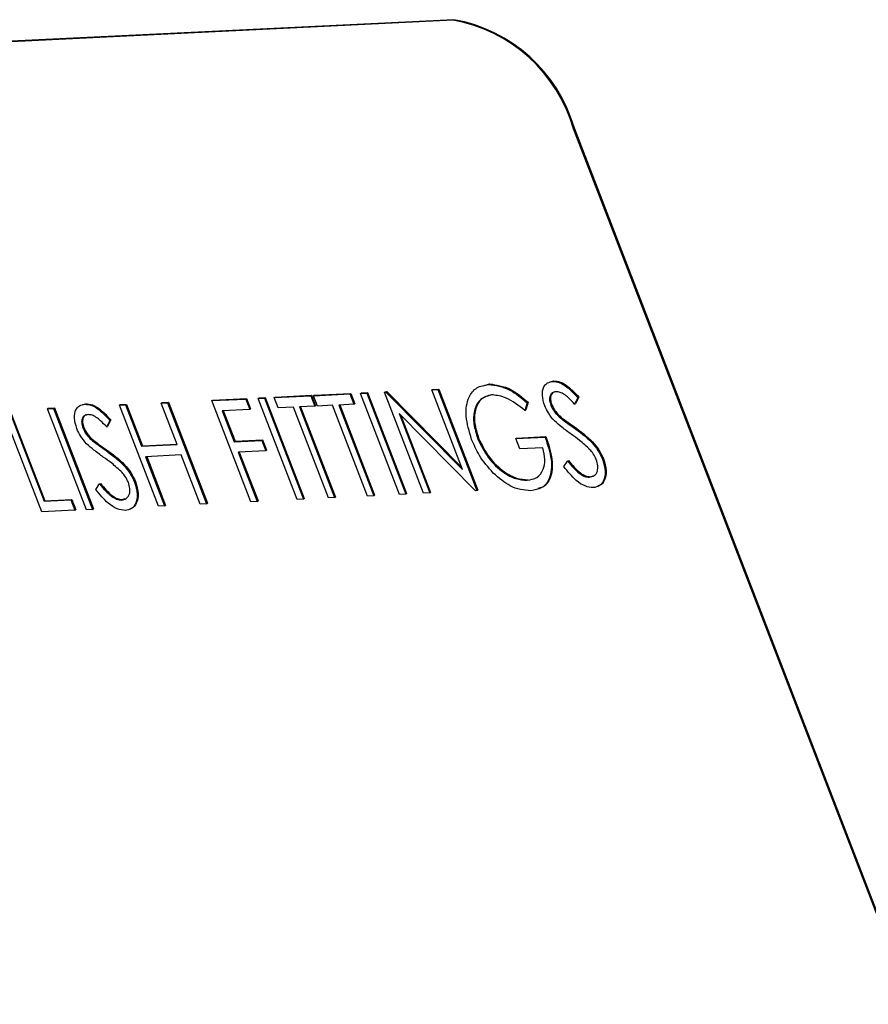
# Model space of a CAD drawing. Header units: inches. Extents: x 0.6 to 33.8, y 0 to 21.7.
# Tile 181 of 210: x 29.739 to 29.91, y 16.508 to 16.707. Entities that reach past the tile are written whole.
import ezdxf

# ---------------------------------------------------------------- set-up
doc = ezdxf.new("R2010")
doc.units = ezdxf.units.IN
doc.header["$MEASUREMENT"] = 0

msp = doc.modelspace()

# ---------------------------------------------------------------- linework, layer by layer
at = {"color": 7, "linetype": 'Continuous'}
for p, q in [((29.8265806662, 16.7066504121), (29.4877947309, 16.6901259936)), ((29.8267559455, 16.7067564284), (29.4879700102, 16.6902320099)), ((29.8265806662, 16.7066504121), (29.8267559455, 16.7067564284)), ((29.8510292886, 16.6848863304), (29.8508540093, 16.6847803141)), ((29.9774782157, 16.3566728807), (29.8508540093, 16.6847803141)), ((29.977653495, 16.356778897), (29.8510292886, 16.6848863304)), ((29.8461984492, 16.6337612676), (29.8468567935, 16.6339557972)), ((29.8466815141, 16.6338497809), (29.8468567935, 16.6339557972)), ((29.8081077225, 16.6315337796), (29.8093629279, 16.6315950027)), ((29.8091876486, 16.6314889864), (29.8093629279, 16.6315950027)), ((29.8093629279, 16.6315950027), (29.8172223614, 16.6112297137)), ((29.81277395, 16.6316639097), (29.8129492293, 16.631769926)), ((29.81277395, 16.6316639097), (29.813037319, 16.6316767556)), ((29.8206333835, 16.6112986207), (29.81277395, 16.6316639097)), ((29.8129492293, 16.631769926), (29.8132125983, 16.6317827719)), ((29.813037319, 16.6316767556), (29.8132125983, 16.6317827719)), ((29.813037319, 16.6316767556), (29.8284634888, 16.6160987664)), ((29.8132125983, 16.6317827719), (29.8282845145, 16.6165625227)), ((29.8222776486, 16.6321274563), (29.8224529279, 16.6322334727)), ((29.8222776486, 16.6321274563), (29.8235328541, 16.6321886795)), ((29.8284634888, 16.6160987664), (29.8222776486, 16.6321274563)), ((29.8224529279, 16.6322334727), (29.8237081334, 16.6322946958)), ((29.8235328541, 16.6321886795), (29.8237081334, 16.6322946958)), ((29.8235328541, 16.6321886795), (29.8313922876, 16.6118233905)), ((29.8237081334, 16.6322946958), (29.8315675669, 16.6119294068)), ((29.8326571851, 16.6329569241), (29.833898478, 16.6333237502)), ((29.8337231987, 16.6332177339), (29.833898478, 16.6333237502)), ((29.7677658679, 16.6294686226), (29.7679411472, 16.6295746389)), ((29.7679411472, 16.6295746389), (29.7691963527, 16.6296358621)), ((29.7690210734, 16.6295298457), (29.7691963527, 16.6296358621)), ((29.7691963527, 16.6296358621), (29.7770557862, 16.6092705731)), ((29.7779868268, 16.6299671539), (29.7848007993, 16.6302995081)), ((29.7779868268, 16.6299671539), (29.7781621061, 16.6300731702)), ((29.7858462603, 16.609601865), (29.7779868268, 16.6299671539)), ((29.7781621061, 16.6300731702), (29.7849760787, 16.6304055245)), ((29.7848007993, 16.6302995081), (29.7849760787, 16.6304055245)), ((29.7848007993, 16.6302995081), (29.7856068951, 16.6282107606)), ((29.7849760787, 16.6304055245), (29.7857821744, 16.6283167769)), ((29.7873112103, 16.6304219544), (29.7874864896, 16.6305279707)), ((29.7873112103, 16.6304219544), (29.7885664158, 16.6304831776)), ((29.7951706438, 16.6100566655), (29.7873112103, 16.6304219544)), ((29.7874864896, 16.6305279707), (29.7887416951, 16.6305891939)), ((29.7885664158, 16.6304831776), (29.7887416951, 16.6305891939)), ((29.7885664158, 16.6304831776), (29.7964258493, 16.6101178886)), ((29.7887416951, 16.6305891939), (29.7966011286, 16.6102239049)), ((29.7905388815, 16.6305793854), (29.7978907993, 16.6309379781)), ((29.7905388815, 16.6305793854), (29.7907141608, 16.6306854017)), ((29.7913449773, 16.6284906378), (29.7905388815, 16.6305793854)), ((29.7907141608, 16.6306854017), (29.7980660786, 16.6310439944)), ((29.7978907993, 16.6309379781), (29.7980660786, 16.6310439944)), ((29.7978907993, 16.6309379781), (29.7986968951, 16.6288492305)), ((29.7980660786, 16.6310439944), (29.7988721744, 16.6289552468)), ((29.7984287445, 16.6309642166), (29.8057806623, 16.6313228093)), ((29.7984287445, 16.6309642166), (29.7986040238, 16.6310702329)), ((29.7992348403, 16.628875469), (29.7984287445, 16.6309642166)), ((29.7986040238, 16.6310702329), (29.8059559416, 16.6314288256)), ((29.8057806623, 16.6313228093), (29.8059559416, 16.6314288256)), ((29.8057806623, 16.6313228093), (29.8065867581, 16.6292340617)), ((29.8059559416, 16.6314288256), (29.8067620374, 16.629340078)), ((29.8079324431, 16.6314277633), (29.8081077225, 16.6315337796)), ((29.8079324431, 16.6314277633), (29.8091876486, 16.6314889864)), ((29.8157918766, 16.6110624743), (29.8079324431, 16.6314277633)), ((29.8091876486, 16.6314889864), (29.8170470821, 16.6111236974)), ((29.8417258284, 16.6296322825), (29.8412230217, 16.6280948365)), ((29.8415505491, 16.6295262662), (29.8417258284, 16.6296322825)), ((29.8517382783, 16.6305842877), (29.8510868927, 16.6292765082)), ((29.8519135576, 16.630690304), (29.851262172, 16.6293825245)), ((29.8517382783, 16.6305842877), (29.8519135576, 16.630690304)), ((29.7437072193, 16.6075465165), (29.7358477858, 16.6279118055)), ((29.7371029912, 16.6279730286), (29.744156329, 16.6096964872)), ((29.7372782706, 16.6280790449), (29.7443316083, 16.6098025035)), ((29.7448135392, 16.6283491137), (29.7449888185, 16.62845513)), ((29.7448135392, 16.6283491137), (29.7460687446, 16.6284103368)), ((29.7526729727, 16.6079838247), (29.7448135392, 16.6283491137)), ((29.7449888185, 16.62845513), (29.746244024, 16.6285163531)), ((29.7460687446, 16.6284103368), (29.746244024, 16.6285163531)), ((29.7460687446, 16.6284103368), (29.7539281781, 16.6080450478)), ((29.746244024, 16.6285163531), (29.7541034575, 16.6081510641)), ((29.7518787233, 16.6291607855), (29.7525370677, 16.6293553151)), ((29.7523617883, 16.6292492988), (29.7525370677, 16.6293553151)), ((29.7593380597, 16.6290575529), (29.759513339, 16.6291635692)), ((29.7593380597, 16.6290575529), (29.7605932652, 16.6291187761)), ((29.7671974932, 16.6086922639), (29.7593380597, 16.6290575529)), ((29.759513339, 16.6291635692), (29.7607685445, 16.6292247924)), ((29.7605932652, 16.6291187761), (29.7607685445, 16.6292247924)), ((29.7605932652, 16.6291187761), (29.7638176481, 16.6207637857)), ((29.7607685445, 16.6292247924), (29.7639929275, 16.620869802)), ((29.7677658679, 16.6294686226), (29.7690210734, 16.6295298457)), ((29.7709902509, 16.6211136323), (29.7677658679, 16.6294686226)), ((29.7690210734, 16.6295298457), (29.7768805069, 16.6091645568)), ((29.7856068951, 16.6282107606), (29.780048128, 16.6279396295)), ((29.780048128, 16.6279396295), (29.7824664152, 16.6216733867)), ((29.7802603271, 16.6279499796), (29.7826416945, 16.621779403)), ((29.7856068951, 16.6282107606), (29.7857821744, 16.6283167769)), ((29.7943933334, 16.6286393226), (29.7913449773, 16.6284906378)), ((29.8014466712, 16.6103627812), (29.7943933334, 16.6286393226)), ((29.7986968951, 16.6288492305), (29.7956485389, 16.6287005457)), ((29.7956485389, 16.6287005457), (29.8027018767, 16.6104240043)), ((29.795860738, 16.6287108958), (29.802877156, 16.6105300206)), ((29.7986968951, 16.6288492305), (29.7988721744, 16.6289552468)), ((29.8022831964, 16.6290241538), (29.7992348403, 16.628875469)), ((29.8093365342, 16.6107476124), (29.8022831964, 16.6290241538)), ((29.8065867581, 16.6292340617), (29.8035384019, 16.6290853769)), ((29.8035384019, 16.6290853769), (29.8105917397, 16.6108088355)), ((29.803750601, 16.629095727), (29.810767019, 16.6109148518)), ((29.8065867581, 16.6292340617), (29.8067620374, 16.629340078)), ((29.8415505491, 16.6295262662), (29.8410477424, 16.6279888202)), ((29.8410477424, 16.6279888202), (29.8412230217, 16.6280948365)), ((29.8462916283, 16.6290758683), (29.8464669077, 16.6291818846)), ((29.8510868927, 16.6292765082), (29.851262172, 16.6293825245)), ((29.7574185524, 16.6259838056), (29.7567671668, 16.6246760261)), ((29.7575938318, 16.6260898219), (29.7569424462, 16.6247820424)), ((29.7574185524, 16.6259838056), (29.7575938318, 16.6260898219)), ((29.8311065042, 16.6118094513), (29.8157169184, 16.6273518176)), ((29.8157169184, 16.6273518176), (29.8218885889, 16.6113598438)), ((29.8160711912, 16.6269940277), (29.8220638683, 16.6114658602)), ((29.8482289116, 16.6264894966), (29.8484041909, 16.626595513)), ((29.7519719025, 16.6244753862), (29.7521471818, 16.6245814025)), ((29.7567671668, 16.6246760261), (29.7569424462, 16.6247820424)), ((29.8508913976, 16.6245536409), (29.851066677, 16.6246596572)), ((29.7539091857, 16.6218890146), (29.7540844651, 16.6219950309)), ((29.7824664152, 16.6216733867), (29.7880251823, 16.6219445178)), ((29.7824664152, 16.6216733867), (29.7826416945, 16.621779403)), ((29.7826416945, 16.621779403), (29.7882004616, 16.6220505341)), ((29.7880251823, 16.6219445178), (29.7882004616, 16.6220505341)), ((29.7880251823, 16.6219445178), (29.7888312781, 16.6198557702)), ((29.7882004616, 16.6220505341), (29.7890065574, 16.6199617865)), ((29.8315521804, 16.6222969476), (29.8317274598, 16.622402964)), ((29.8392188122, 16.6223134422), (29.8451362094, 16.6226020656)), ((29.8392188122, 16.6223134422), (29.8393940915, 16.6224194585)), ((29.8400249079, 16.6202246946), (29.8392188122, 16.6223134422)), ((29.8393940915, 16.6224194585), (29.8453114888, 16.6227080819)), ((29.8451362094, 16.6226020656), (29.8453114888, 16.6227080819)), ((29.7565716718, 16.6199531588), (29.7567469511, 16.6200591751)), ((29.7638176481, 16.6207637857), (29.7709902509, 16.6211136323)), ((29.7638176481, 16.6207637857), (29.7639929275, 16.620869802)), ((29.7639929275, 16.620869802), (29.7709533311, 16.6212092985)), ((29.7888312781, 16.6198557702), (29.783272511, 16.6195846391)), ((29.7888312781, 16.6198557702), (29.7890065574, 16.6199617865)), ((29.8446870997, 16.6204520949), (29.8400249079, 16.6202246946)), ((29.7717963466, 16.6190248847), (29.7646237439, 16.6186750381)), ((29.7646237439, 16.6186750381), (29.7684526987, 16.6087534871)), ((29.764835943, 16.6186853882), (29.768627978, 16.6088595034)), ((29.7756253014, 16.6091033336), (29.7717963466, 16.6190248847)), ((29.783272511, 16.6195846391), (29.7871014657, 16.6096630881)), ((29.7834847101, 16.6195949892), (29.7872767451, 16.6097691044)), ((29.848883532, 16.6166791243), (29.8496675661, 16.6177689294)), ((29.8496675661, 16.6177689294), (29.8498428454, 16.6178749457)), ((29.8567226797, 16.61814214), (29.856897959, 16.6182481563)), ((29.8415410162, 16.6139144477), (29.8417162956, 16.614020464)), ((29.8540482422, 16.6145244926), (29.8542235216, 16.6146305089)), ((29.8542235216, 16.6146305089), (29.8548128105, 16.6148313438)), ((29.7545638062, 16.6120786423), (29.7553478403, 16.6131684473)), ((29.7553478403, 16.6131684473), (29.7555231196, 16.6132744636)), ((29.7624029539, 16.6135416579), (29.7625782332, 16.6136476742)), ((29.8313922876, 16.6118233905), (29.8311065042, 16.6118094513)), ((29.8313922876, 16.6118233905), (29.8315675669, 16.6119294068)), ((29.744156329, 16.6096964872), (29.749535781, 16.6099588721)), ((29.744156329, 16.6096964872), (29.7443316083, 16.6098025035)), ((29.7443316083, 16.6098025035), (29.7497110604, 16.6100648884)), ((29.749535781, 16.6099588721), (29.7497110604, 16.6100648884)), ((29.749535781, 16.6099588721), (29.7503418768, 16.6078701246)), ((29.7497110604, 16.6100648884), (29.7505171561, 16.6079761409)), ((29.7597285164, 16.6099240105), (29.7599037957, 16.6100300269)), ((29.7599037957, 16.6100300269), (29.7604930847, 16.6102308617)), ((29.7871014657, 16.6096630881), (29.7872767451, 16.6097691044)), ((29.7964258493, 16.6101178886), (29.7951706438, 16.6100566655)), ((29.7964258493, 16.6101178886), (29.7966011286, 16.6102239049)), ((29.8027018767, 16.6104240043), (29.8014466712, 16.6103627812)), ((29.8027018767, 16.6104240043), (29.802877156, 16.6105300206)), ((29.8105917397, 16.6108088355), (29.8093365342, 16.6107476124)), ((29.8105917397, 16.6108088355), (29.810767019, 16.6109148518)), ((29.8170470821, 16.6111236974), (29.8157918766, 16.6110624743)), ((29.8170470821, 16.6111236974), (29.8172223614, 16.6112297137)), ((29.8218885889, 16.6113598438), (29.8206333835, 16.6112986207)), ((29.8218885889, 16.6113598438), (29.8220638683, 16.6114658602)), ((29.7503418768, 16.6078701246), (29.7437072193, 16.6075465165)), ((29.7503418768, 16.6078701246), (29.7505171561, 16.6079761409)), ((29.7539281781, 16.6080450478), (29.7526729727, 16.6079838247)), ((29.7539281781, 16.6080450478), (29.7541034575, 16.6081510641)), ((29.7684526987, 16.6087534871), (29.7671974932, 16.6086922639)), ((29.7684526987, 16.6087534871), (29.768627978, 16.6088595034)), ((29.7768805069, 16.6091645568), (29.7756253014, 16.6091033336)), ((29.7768805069, 16.6091645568), (29.7770557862, 16.6092705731)), ((29.7871014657, 16.6096630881), (29.7858462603, 16.609601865))]:
    msp.add_line(p, q, dxfattribs=at)
for centre, radius, end in [((29.8211874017, 16.6762591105), 0.0308661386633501, 79.9370085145), ((29.8213626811, 16.6763651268), 0.0308661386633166, 79.9370085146)]:
    msp.add_arc(centre, radius, 16.0257675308, end, dxfattribs=at)
for points, knots in [([(29.84506948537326, 16.6289289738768), (29.84485102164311, 16.62965501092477), (29.84441433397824, 16.6311062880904), (29.84476384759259, 16.6327228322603), (29.84557047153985, 16.63364761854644), (29.84631114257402, 16.6337823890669), (29.8466815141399, 16.63384978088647)], [0, 0, 0, 0, 0.279552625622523, 0.5587984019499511, 0.7793777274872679, 0.9999999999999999, 0.9999999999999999, 0.9999999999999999, 0.9999999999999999]), ([(29.8466815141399, 16.63384978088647), (29.84713577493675, 16.63380956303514), (29.84804429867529, 16.63372912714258), (29.8498548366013, 16.63259642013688), (29.85102352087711, 16.63134788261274), (29.85173827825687, 16.63058428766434)], [0, 0, 0, 0, 0.2797499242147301, 0.5595011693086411, 0.9999999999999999, 0.9999999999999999, 0.9999999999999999, 0.9999999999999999]), ([(29.84685679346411, 16.63395579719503), (29.84731105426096, 16.63391557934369), (29.8482195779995, 16.63383514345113), (29.85003011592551, 16.63270243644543), (29.85119880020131, 16.6314538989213), (29.85191355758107, 16.6306903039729)], [0, 0, 0, 0, 0.2797499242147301, 0.5595011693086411, 0.9999999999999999, 0.9999999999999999, 0.9999999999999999, 0.9999999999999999]), ([(29.8303284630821, 16.62215413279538), (29.8298503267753, 16.6237570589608), (29.82889423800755, 16.62696229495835), (29.82952495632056, 16.63064069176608), (29.83125161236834, 16.63278822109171), (29.83289902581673, 16.63307450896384), (29.83372319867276, 16.6332177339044)], [0, 0, 0, 0, 0.279589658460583, 0.5590718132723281, 0.7794111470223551, 1, 1, 1, 1]), ([(29.83372319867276, 16.6332177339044), (29.8351474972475, 16.63304135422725), (29.83769735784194, 16.63272558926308), (29.84037054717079, 16.63050602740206), (29.84155054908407, 16.62952626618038)], [0, 0, 0, 0, 0.5585789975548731, 1, 1, 1, 1]), ([(29.83389847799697, 16.63332375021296), (29.83532277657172, 16.63314737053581), (29.83787263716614, 16.63283160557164), (29.84054582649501, 16.63061204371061), (29.84172582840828, 16.62963228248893)], [0, 0, 0, 0, 0.5585789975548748, 1, 1, 1, 1]), ([(29.84734751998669, 16.63175420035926), (29.84707582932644, 16.63170852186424), (29.84653304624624, 16.63161726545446), (29.84609508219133, 16.63094914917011), (29.84598367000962, 16.63005485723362), (29.84618896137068, 16.62940224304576), (29.84629162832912, 16.62907586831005)], [0, 0, 0, 0, 0.2802742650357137, 0.5599313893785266, 0.7799200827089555, 1, 1, 1, 1]), ([(29.8470516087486, 16.63171451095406), (29.84695194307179, 16.6316919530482), (29.84658937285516, 16.63160989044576), (29.8462762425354, 16.63104516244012), (29.84615762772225, 16.630163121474), (29.84636380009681, 16.62950900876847), (29.84646690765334, 16.62918188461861)], [0, 0, 0, 0, 0.1283893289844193, 0.4670629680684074, 0.7334762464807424, 1, 1, 1, 1]), ([(29.85108689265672, 16.62927650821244), (29.85067605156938, 16.6297028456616), (29.84999960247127, 16.63040480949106), (29.84900711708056, 16.6312435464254), (29.84813025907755, 16.63170635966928), (29.84760848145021, 16.63173825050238), (29.84734751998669, 16.63175420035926)], [0, 0, 0, 0, 0.3404085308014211, 0.5604820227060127, 0.7801798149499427, 1, 1, 1, 1]), ([(29.83448726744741, 16.63112693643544), (29.83366310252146, 16.63092692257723), (29.83201518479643, 16.63052699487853), (29.83078814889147, 16.62825201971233), (29.83061455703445, 16.62534888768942), (29.83123970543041, 16.62331404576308), (29.83155218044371, 16.6222969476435)], [0, 0, 0, 0, 0.2798474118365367, 0.5595548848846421, 0.7798473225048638, 1, 1, 1, 1]), ([(29.83466254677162, 16.63123295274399), (29.83383838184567, 16.63103293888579), (29.83219046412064, 16.63063301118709), (29.83096342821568, 16.62835803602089), (29.83078983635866, 16.62545490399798), (29.83141498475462, 16.62342006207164), (29.83172745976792, 16.62240296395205)], [0, 0, 0, 0, 0.2798474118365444, 0.5595548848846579, 0.7798473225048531, 1, 1, 1, 1]), ([(29.84104774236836, 16.62798882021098), (29.83978328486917, 16.62898232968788), (29.83752467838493, 16.6307569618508), (29.83541560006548, 16.63101386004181), (29.83448726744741, 16.63112693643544)], [0, 0, 0, 0, 0.5598396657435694, 1, 1, 1, 1]), ([(29.75074975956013, 16.6243284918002), (29.75053129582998, 16.62505452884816), (29.75009460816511, 16.62650580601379), (29.75044412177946, 16.62812235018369), (29.75125074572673, 16.62904713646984), (29.75199141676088, 16.62918190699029), (29.75236178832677, 16.62924929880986)], [0, 0, 0, 0, 0.2795526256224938, 0.5587984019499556, 0.7793777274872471, 1, 1, 1, 1]), ([(29.75236178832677, 16.62924929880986), (29.75281604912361, 16.62920908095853), (29.75372457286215, 16.62912864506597), (29.75553511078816, 16.62799593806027), (29.75670379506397, 16.62674740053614), (29.75741855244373, 16.62598380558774)], [0, 0, 0, 0, 0.2797499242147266, 0.5595011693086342, 1, 1, 1, 1]), ([(29.75253706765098, 16.62935531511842), (29.75299132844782, 16.62931509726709), (29.75389985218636, 16.62923466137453), (29.75571039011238, 16.62810195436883), (29.75687907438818, 16.62685341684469), (29.75759383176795, 16.62608982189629)], [0, 0, 0, 0, 0.2797499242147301, 0.5595011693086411, 0.9999999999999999, 0.9999999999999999, 0.9999999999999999, 0.9999999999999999]), ([(29.8470477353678, 16.62586661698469), (29.84659739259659, 16.62638286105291), (29.84579297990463, 16.62730498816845), (29.84529060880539, 16.62843263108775), (29.84506948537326, 16.6289289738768)], [0, 0, 0, 0, 0.5598404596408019, 1, 1, 1, 1]), ([(29.84629162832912, 16.62907586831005), (29.84641770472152, 16.62879245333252), (29.8466698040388, 16.62822574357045), (29.84733430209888, 16.62730360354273), (29.84788948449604, 16.62679837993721), (29.84822891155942, 16.6264894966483)], [0, 0, 0, 0, 0.2799464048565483, 0.5597740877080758, 1, 1, 1, 1]), ([(29.84646690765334, 16.62918188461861), (29.84659298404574, 16.62889846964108), (29.84684508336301, 16.628331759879), (29.84750958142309, 16.62740961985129), (29.84806476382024, 16.62690439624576), (29.84840419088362, 16.62659551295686)], [0, 0, 0, 0, 0.2799464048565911, 0.5597740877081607, 1, 1, 1, 1]), ([(29.75302779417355, 16.62715371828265), (29.7527561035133, 16.62710803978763), (29.7522133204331, 16.62701678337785), (29.7517753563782, 16.6263486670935), (29.75166394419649, 16.62545437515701), (29.75186923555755, 16.62480176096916), (29.75197190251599, 16.62447538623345)], [0, 0, 0, 0, 0.2802742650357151, 0.5599313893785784, 0.7799200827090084, 1, 1, 1, 1]), ([(29.75273188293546, 16.62711402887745), (29.75263221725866, 16.6270914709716), (29.75226964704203, 16.62700940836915), (29.75195651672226, 16.62644468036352), (29.75183790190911, 16.62556263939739), (29.75204407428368, 16.62490852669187), (29.7521471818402, 16.624581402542)], [0, 0, 0, 0, 0.1283893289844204, 0.4670629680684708, 0.7334762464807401, 1, 1, 1, 1]), ([(29.75676716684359, 16.62467602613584), (29.75635632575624, 16.625102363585), (29.75567987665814, 16.62580432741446), (29.75468739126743, 16.62664306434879), (29.75381053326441, 16.62710587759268), (29.75328875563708, 16.62713776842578), (29.75302779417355, 16.62715371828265)], [0, 0, 0, 0, 0.3404085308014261, 0.5604820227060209, 0.7801798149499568, 1, 1, 1, 1]), ([(29.85040862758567, 16.62320836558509), (29.84977154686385, 16.62365533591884), (29.84863474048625, 16.62445290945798), (29.84753233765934, 16.62543493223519), (29.8470477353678, 16.62586661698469)], [0, 0, 0, 0, 0.5604126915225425, 1, 1, 1, 1]), ([(29.84822891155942, 16.6264894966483), (29.84872443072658, 16.62611636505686), (29.84960943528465, 16.62544994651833), (29.85049962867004, 16.62482755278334), (29.85089139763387, 16.62455364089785)], [0, 0, 0, 0, 0.5599057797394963, 1, 1, 1, 1]), ([(29.84840419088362, 16.62659551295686), (29.84889971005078, 16.62622238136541), (29.84978471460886, 16.62555596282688), (29.85067490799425, 16.6249335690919), (29.85106667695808, 16.62465965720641)], [0, 0, 0, 0, 0.5599057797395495, 1, 1, 1, 1]), ([(29.75272800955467, 16.62126613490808), (29.75227766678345, 16.6217823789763), (29.75147325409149, 16.62270450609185), (29.75097088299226, 16.62383214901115), (29.75074975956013, 16.6243284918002)], [0, 0, 0, 0, 0.5598404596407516, 1, 1, 1, 1]), ([(29.75197190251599, 16.62447538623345), (29.75209797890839, 16.62419197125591), (29.75235007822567, 16.62362526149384), (29.75301457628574, 16.62270312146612), (29.7535697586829, 16.6221978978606), (29.75390918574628, 16.6218890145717)], [0, 0, 0, 0, 0.2799464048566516, 0.5597740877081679, 1, 1, 1, 1]), ([(29.7521471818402, 16.624581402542), (29.7522732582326, 16.62429798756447), (29.75252535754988, 16.6237312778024), (29.75318985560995, 16.62280913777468), (29.75374503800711, 16.62230391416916), (29.75408446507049, 16.62199503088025)], [0, 0, 0, 0, 0.2799464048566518, 0.5597740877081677, 1, 1, 1, 1]), ([(29.85089139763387, 16.62455364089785), (29.85213292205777, 16.62365095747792), (29.85386246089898, 16.62239345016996), (29.85584827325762, 16.61999298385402), (29.85643141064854, 16.61875866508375), (29.85672267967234, 16.61814214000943)], [0, 0, 0, 0, 0.5601153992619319, 0.780283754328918, 1, 1, 1, 1]), ([(29.85106667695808, 16.62465965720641), (29.85230820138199, 16.62375697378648), (29.85403774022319, 16.62249946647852), (29.85602355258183, 16.62009900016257), (29.85660668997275, 16.61886468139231), (29.85689795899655, 16.61824815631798)], [0, 0, 0, 0, 0.5601153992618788, 0.7802837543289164, 1, 1, 1, 1]), ([(29.75390918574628, 16.6218890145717), (29.75440470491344, 16.62151588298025), (29.75528970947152, 16.62084946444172), (29.7561799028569, 16.62022707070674), (29.75657167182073, 16.61995315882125)], [0, 0, 0, 0, 0.5599057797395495, 1, 1, 1, 1]), ([(29.75408446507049, 16.62199503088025), (29.75457998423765, 16.6216218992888), (29.75546498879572, 16.62095548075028), (29.75635518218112, 16.62033308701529), (29.75674695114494, 16.6200591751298)], [0, 0, 0, 0, 0.5599057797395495, 1, 1, 1, 1]), ([(29.83469131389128, 16.61537590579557), (29.8336898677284, 16.61651340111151), (29.83189938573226, 16.61854712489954), (29.83080898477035, 16.62105080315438), (29.8303284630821, 16.62215413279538)], [0, 0, 0, 0, 0.5593165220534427, 1, 1, 1, 1]), ([(29.8315521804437, 16.6222969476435), (29.83221482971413, 16.62095761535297), (29.83354122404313, 16.61827673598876), (29.83649560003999, 16.61552136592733), (29.83925650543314, 16.61406000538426), (29.84077938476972, 16.61396297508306), (29.84154101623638, 16.61391444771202)], [0, 0, 0, 0, 0.2790613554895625, 0.55858418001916, 0.7792364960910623, 1, 1, 1, 1]), ([(29.83172745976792, 16.62240296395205), (29.83239010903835, 16.62106363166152), (29.83371650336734, 16.61838275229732), (29.8366708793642, 16.61562738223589), (29.83943178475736, 16.61416602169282), (29.84095466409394, 16.61406899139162), (29.84171629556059, 16.61402046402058)], [0, 0, 0, 0, 0.2790613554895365, 0.5585841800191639, 0.7792364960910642, 1, 1, 1, 1]), ([(29.8451362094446, 16.62260206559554), (29.84564355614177, 16.62106005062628), (29.84665583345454, 16.61798336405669), (29.84628729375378, 16.61426591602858), (29.84462616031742, 16.61218853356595), (29.84303470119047, 16.61194320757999), (29.84223784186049, 16.61182037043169)], [0, 0, 0, 0, 0.2803512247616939, 0.5593673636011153, 0.77937087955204, 1, 1, 1, 1]), ([(29.8453114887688, 16.6227080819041), (29.84582073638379, 16.62116266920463), (29.84683680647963, 16.61807920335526), (29.84644191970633, 16.61440884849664), (29.84512805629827, 16.61256340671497), (29.84400107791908, 16.61234051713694), (29.84365123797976, 16.61227132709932)], [0, 0, 0, 0, 0.319158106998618, 0.6367963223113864, 0.8872532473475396, 1, 1, 1, 1]), ([(29.8541834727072, 16.62008400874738), (29.85349340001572, 16.62073434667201), (29.85226001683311, 16.62189671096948), (29.85097477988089, 16.62280726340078), (29.85040862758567, 16.62320836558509)], [0, 0, 0, 0, 0.5594957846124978, 1, 1, 1, 1]), ([(29.75608890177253, 16.61860788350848), (29.75545182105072, 16.61905485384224), (29.75431501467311, 16.61985242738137), (29.75321261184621, 16.62083445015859), (29.75272800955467, 16.62126613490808)], [0, 0, 0, 0, 0.560412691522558, 1, 1, 1, 1]), ([(29.75657167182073, 16.61995315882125), (29.75781319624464, 16.61905047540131), (29.75954273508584, 16.61779296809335), (29.76152854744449, 16.61539250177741), (29.76211168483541, 16.61415818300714), (29.7624029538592, 16.61354165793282)], [0, 0, 0, 0, 0.5601153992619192, 0.7802837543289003, 1, 1, 1, 1]), ([(29.75674695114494, 16.6200591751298), (29.75798847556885, 16.61915649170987), (29.75971801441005, 16.61789898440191), (29.7617038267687, 16.61549851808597), (29.76228696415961, 16.6142641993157), (29.76257823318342, 16.61364767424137)], [0, 0, 0, 0, 0.5601153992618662, 0.7802837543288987, 1, 1, 1, 1]), ([(29.84154101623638, 16.61391444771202), (29.84223163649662, 16.61403014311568), (29.84361141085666, 16.61426128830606), (29.84479910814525, 16.61586221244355), (29.84521893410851, 16.61801519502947), (29.84486438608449, 16.61963975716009), (29.84468709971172, 16.62045209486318)], [0, 0, 0, 0, 0.2802536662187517, 0.5599123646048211, 0.7799408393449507, 1, 1, 1, 1]), ([(29.85545645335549, 16.61810947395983), (29.85526546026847, 16.61851354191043), (29.85492378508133, 16.61923639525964), (29.85441003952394, 16.61982460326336), (29.8541834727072, 16.62008400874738)], [0, 0, 0, 0, 0.5589902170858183, 1, 1, 1, 1]), ([(29.75986374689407, 16.61548352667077), (29.75917367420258, 16.6161338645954), (29.75794029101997, 16.61729622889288), (29.75665505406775, 16.61820678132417), (29.75608890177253, 16.61860788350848)], [0, 0, 0, 0, 0.559495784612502, 1, 1, 1, 1]), ([(29.84966756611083, 16.61776892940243), (29.85044217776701, 16.61685909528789), (29.85152210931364, 16.61559064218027), (29.85310551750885, 16.61461602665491), (29.8537341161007, 16.61455499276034), (29.85404824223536, 16.61452449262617)], [0, 0, 0, 0, 0.5593206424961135, 0.7797817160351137, 1, 1, 1, 1]), ([(29.84984284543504, 16.61787494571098), (29.85061745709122, 16.61696511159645), (29.85169738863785, 16.61569665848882), (29.85328079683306, 16.61472204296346), (29.85390939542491, 16.61466100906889), (29.85422352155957, 16.61463050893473)], [0, 0, 0, 0, 0.5593206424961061, 0.7797817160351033, 1, 1, 1, 1]), ([(29.85404824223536, 16.61452449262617), (29.8544030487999, 16.61459772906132), (29.85511214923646, 16.61474409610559), (29.85571307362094, 16.61561197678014), (29.85584367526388, 16.61681380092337), (29.85558549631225, 16.61767768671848), (29.85545645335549, 16.61810947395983)], [0, 0, 0, 0, 0.2802763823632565, 0.560147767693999, 0.7801531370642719, 1, 1, 1, 1]), ([(29.85672267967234, 16.61814214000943), (29.85696597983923, 16.61730533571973), (29.85745320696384, 16.61562957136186), (29.85701987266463, 16.61380058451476), (29.85614388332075, 16.6126605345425), (29.85528431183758, 16.612510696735), (29.85485433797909, 16.61243574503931)], [0, 0, 0, 0, 0.2791829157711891, 0.559085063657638, 0.779446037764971, 1, 1, 1, 1]), ([(29.85689795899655, 16.61824815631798), (29.85714251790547, 16.61740922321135), (29.85763226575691, 16.61572919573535), (29.85718133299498, 16.61392997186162), (29.85651467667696, 16.61293253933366), (29.85593743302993, 16.61280186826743), (29.85577812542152, 16.61276580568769)], [0, 0, 0, 0, 0.323336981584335, 0.6475069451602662, 0.9027190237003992, 1, 1, 1, 1]), ([(29.85485433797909, 16.61243574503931), (29.85430772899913, 16.61248597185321), (29.85321469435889, 16.61258640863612), (29.85102817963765, 16.61404366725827), (29.84969731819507, 16.61567910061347), (29.84888353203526, 16.61667912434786)], [0, 0, 0, 0, 0.2798798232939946, 0.5596657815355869, 1, 1, 1, 1]), ([(29.76113672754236, 16.61350899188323), (29.76094573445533, 16.61391305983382), (29.7606040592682, 16.61463591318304), (29.7600903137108, 16.61522412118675), (29.75986374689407, 16.61548352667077)], [0, 0, 0, 0, 0.5589902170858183, 1, 1, 1, 1]), ([(29.84223784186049, 16.61182037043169), (29.84086456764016, 16.61193005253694), (29.83841061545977, 16.61212604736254), (29.8358284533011, 16.61438229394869), (29.83469131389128, 16.61537590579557)], [0, 0, 0, 0, 0.5596173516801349, 1, 1, 1, 1]), ([(29.76053461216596, 16.6078352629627), (29.759988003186, 16.6078854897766), (29.75889496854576, 16.60798592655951), (29.75670845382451, 16.60944318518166), (29.75537759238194, 16.61107861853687), (29.75456380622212, 16.61207864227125)], [0, 0, 0, 0, 0.2798798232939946, 0.5596657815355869, 1, 1, 1, 1]), ([(29.75534784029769, 16.61316844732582), (29.75612245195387, 16.61225861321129), (29.7572023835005, 16.61099016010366), (29.75878579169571, 16.6100155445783), (29.75941439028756, 16.60995451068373), (29.75972851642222, 16.60992401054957)], [0, 0, 0, 0, 0.5593206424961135, 0.7797817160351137, 1, 1, 1, 1]), ([(29.75552311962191, 16.61327446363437), (29.75629773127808, 16.61236462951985), (29.75737766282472, 16.61109617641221), (29.75896107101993, 16.61012156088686), (29.75958966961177, 16.61006052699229), (29.75990379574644, 16.61003002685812)], [0, 0, 0, 0, 0.5593206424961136, 0.7797817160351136, 1, 1, 1, 1]), ([(29.75972851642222, 16.60992401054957), (29.76008332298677, 16.60999724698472), (29.76079242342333, 16.61014361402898), (29.7613933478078, 16.61101149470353), (29.76152394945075, 16.61221331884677), (29.76126577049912, 16.61307720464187), (29.76113672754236, 16.61350899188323)], [0, 0, 0, 0, 0.2802763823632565, 0.560147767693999, 0.7801531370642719, 1, 1, 1, 1]), ([(29.7624029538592, 16.61354165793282), (29.76264625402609, 16.61270485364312), (29.76313348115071, 16.61102908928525), (29.7627001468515, 16.60920010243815), (29.76182415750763, 16.60806005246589), (29.76096458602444, 16.6079102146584), (29.76053461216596, 16.6078352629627)], [0, 0, 0, 0, 0.2791829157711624, 0.5590850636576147, 0.7794460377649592, 1, 1, 1, 1]), ([(29.76257823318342, 16.61364767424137), (29.76282279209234, 16.61280874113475), (29.76331253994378, 16.61112871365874), (29.76286160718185, 16.60932948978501), (29.76219495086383, 16.60833205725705), (29.76161770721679, 16.60820138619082), (29.76145839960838, 16.60816532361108)], [0, 0, 0, 0, 0.3233369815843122, 0.6475069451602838, 0.9027190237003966, 0.9999999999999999, 0.9999999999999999, 0.9999999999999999, 0.9999999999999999])]:
    msp.add_open_spline(points, degree=3, knots=knots, dxfattribs=at)

doc.saveas('drawing.dxf')
